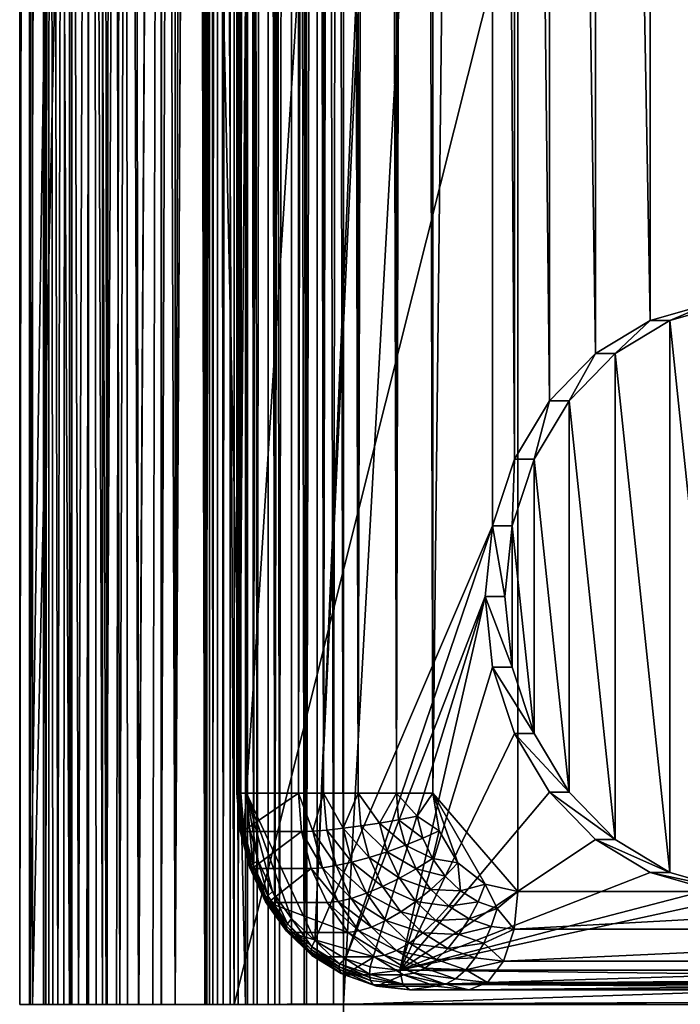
# Model space of a CAD drawing. Header units: metres. Extents: x -901 to 901, y -486 to 401.
# Tile 41 of 256: x -901 to -867, y -201 to -151. Entities that reach past the tile are written whole.
import ezdxf

# ---------------------------------------------------------------- set-up
doc = ezdxf.new("R2010")
doc.units = ezdxf.units.M

msp = doc.modelspace()

# ---------------------------------------------------------------- linework, layer by layer
at = {"layer": 'top'}
for points in [[(-899.858093, 200.736313, -107.314049), (-899.858093, -200.736313, -107.314049), (-899.977173, 200.736313, -98)], [(-899.858093, -200.736313, -107.314049), (-899.977173, -200.736313, -98), (-899.977173, 200.736313, -98)], [(-897.977112, -200.736313, -98), (-897.977112, 200.736313, -98), (-899.977173, 200.736313, -98)], [(-899.977173, 200.736313, -98), (-899.977173, -200.736313, -98), (-897.977112, -200.736313, -98)], [(-899.858093, 200.736313, -107.314049), (-891.028748, 200.736313, -613.146606), (-899.858093, -200.736313, -107.314049)], [(-891.028748, 200.736313, -613.146606), (-891.028748, -200.736313, -613.146606), (-899.858093, -200.736313, -107.314049)], [(-897.977112, 200.736313, -98), (-897.977112, -200.736313, -98), (-897.858398, 200.736313, -107.279144)], [(-897.977112, -200.736313, -98), (-897.858398, -200.736313, -107.279144), (-897.858398, 200.736313, -107.279144)], [(-897.858398, -200.736313, -107.279144), (-889.029053, -200.736313, -613.111694), (-897.858398, 200.736313, -107.279144)], [(-889.029053, -200.736313, -613.111694), (-889.029053, 200.736313, -613.111694), (-897.858398, 200.736313, -107.279144)], [(-891.028748, -200.736313, -613.146606), (-891.028748, 200.736313, -613.146606), (-891.001404, -200.736313, -613.654114)], [(-891.028748, 200.736313, -613.146606), (-890.874207, 200.736313, -614.48999), (-891.001404, -200.736313, -613.654114)], [(-890.874207, 200.736313, -614.48999), (-890.874756, -200.736313, -614.487427), (-891.001404, -200.736313, -613.654114)], [(-890.7005, -200.736313, -615.142822), (-890.874756, -200.736313, -614.487427), (-890.874207, 200.736313, -614.48999)], [(-890.463379, 200.736313, -615.778259), (-890.7005, -200.736313, -615.142822), (-890.874207, 200.736313, -614.48999)], [(-890.463379, 200.736313, -615.778259), (-890.46344, -200.736313, -615.778137), (-890.7005, -200.736313, -615.142822)], [(-890.166077, -200.736313, -616.386963), (-890.46344, -200.736313, -615.778137), (-890.463379, 200.736313, -615.778259)], [(-889.811707, 200.736313, -616.963074), (-890.166077, -200.736313, -616.386963), (-890.463379, 200.736313, -615.778259)], [(-889.811707, 200.736313, -616.963074), (-889.811279, -200.736313, -616.963623), (-890.166077, -200.736313, -616.386963)], [(-888.943604, 200.736313, -617.999878), (-889.402527, -200.736313, -617.50293), (-889.811707, 200.736313, -616.963074)], [(-889.402527, -200.736313, -617.50293), (-889.811279, -200.736313, -616.963623), (-889.811707, 200.736313, -616.963074)], [(-888.943604, 200.736313, -617.999878), (-888.943604, -200.736313, -617.999878), (-889.402527, -200.736313, -617.50293)], [(-888.625793, -200.736313, -614.98877), (-888.91925, 200.736313, -614.067932), (-889.029053, -200.736313, -613.111694)], [(-888.91925, 200.736313, -614.067932), (-888.997437, 200.736313, -613.591736), (-889.029053, -200.736313, -613.111694)], [(-889.029053, -200.736313, -613.111694), (-888.997437, 200.736313, -613.591736), (-889.029053, 200.736313, -613.111694)], [(-887.891846, 200.736313, -618.849731), (-888.438721, -200.736313, -618.450073), (-888.943604, 200.736313, -617.999878)], [(-888.438721, -200.736313, -618.450073), (-888.943604, -200.736313, -617.999878), (-888.943604, 200.736313, -617.999878)], [(-888.794922, 200.736313, -614.535522), (-888.91925, 200.736313, -614.067932), (-888.625793, -200.736313, -614.98877)], [(-888.625854, 200.736313, -614.988647), (-888.794922, 200.736313, -614.535522), (-888.625793, -200.736313, -614.98877)], [(-888.625793, -200.736313, -614.98877), (-888.413696, 200.736313, -615.422974), (-888.625854, 200.736313, -614.988647)], [(-887.541809, -200.736313, -616.573364), (-888.160706, 200.736313, -615.83429), (-888.625793, -200.736313, -614.98877)], [(-888.160706, 200.736313, -615.83429), (-888.413696, 200.736313, -615.422974), (-888.625793, -200.736313, -614.98877)], [(-887.891846, 200.736313, -618.849731), (-887.892395, -200.736313, -618.849365), (-888.438721, -200.736313, -618.450073)], [(-887.869141, 200.736313, -616.218933), (-888.160706, 200.736313, -615.83429), (-887.541809, -200.736313, -616.573364)], [(-887.309631, -200.736313, -619.19397), (-887.892395, -200.736313, -618.849365), (-887.891846, 200.736313, -618.849731)], [(-886.695801, 200.736313, -619.480652), (-887.309631, -200.736313, -619.19397), (-887.891846, 200.736313, -618.849731)], [(-887.541809, 200.736313, -616.573364), (-887.869141, 200.736313, -616.218933), (-887.541809, -200.736313, -616.573364)], [(-885.938538, -200.736313, -617.629578), (-886.791992, 200.736313, -617.17926), (-887.541809, -200.736313, -616.573364)], [(-886.791992, 200.736313, -617.17926), (-887.181702, 200.736313, -616.89447), (-887.541809, -200.736313, -616.573364)], [(-887.541809, -200.736313, -616.573364), (-887.181702, 200.736313, -616.89447), (-887.541809, 200.736313, -616.573364)], [(-886.695801, 200.736313, -619.480652), (-886.695679, -200.736313, -619.480713), (-887.309631, -200.736313, -619.19397)], [(-885.938538, -200.736313, -617.629578), (-886.376343, 200.736313, -617.42511), (-886.791992, 200.736313, -617.17926)], [(-885.400574, 200.736313, -619.868958), (-886.056335, -200.736313, -619.706604), (-886.695801, 200.736313, -619.480652)], [(-886.056335, -200.736313, -619.706604), (-886.695679, -200.736313, -619.480713), (-886.695801, 200.736313, -619.480652)], [(-885.938416, 200.736313, -617.629578), (-886.376343, 200.736313, -617.42511), (-885.938538, -200.736313, -617.629578)], [(-885.39801, -200.736313, -619.869446), (-886.056335, -200.736313, -619.706604), (-885.400574, 200.736313, -619.868958)], [(-885.012695, 200.736313, -617.90686), (-885.938538, -200.736313, -617.629578), (-884.054688, -200.736313, -618)], [(-885.012695, 200.736313, -617.90686), (-885.938416, 200.736313, -617.629578), (-885.938538, -200.736313, -617.629578)], [(-884.562622, -200.736313, -619.981506), (-885.400574, 200.736313, -619.868958), (-884.054688, 200.736313, -620)], [(-884.562622, -200.736313, -619.981506), (-885.39801, -200.736313, -619.869446), (-885.400574, 200.736313, -619.868958)], [(-884.054688, 200.736313, -618), (-885.012695, 200.736313, -617.90686), (-884.054688, -200.736313, -618)], [(-884.054688, -200.736313, -620), (-884.562622, -200.736313, -619.981506), (-884.054688, 200.736313, -620)], [(-861.763306, -200, -620), (-884.054688, -200.736313, -620), (-884.054688, 200.736313, -620)], [(-861.763306, -200, -620), (-884.054688, 200.736313, -620), (-861.763306, 200, -620)], [(-861.763306, 200, -618), (-884.054688, 200.736313, -618), (-884.054688, -200.736313, -618)], [(-861.763306, 200, -618), (-884.054688, -200.736313, -618), (-861.763306, -200, -618)], [(-883.921265, -207.72934, -620), (-884.054688, -200.736313, -620), (-861.763306, -200, -620)], [(-884.054688, -200.736313, -618), (-883.932007, -207.441833, -618), (-861.763306, -200, -618)], [(-861.763306, -200, -618), (-883.932007, -207.441833, -618), (-861.56842, -207.937347, -618)], [(-861.56842, -207.937347, -620), (-883.921265, -207.72934, -620), (-861.763306, -200, -620)]]:
    msp.add_3dface(points, dxfattribs=at)
at = {"layer": 'top0'}
for points in [[(-897.014709, -200.734329, -87), (-900.014832, -200.734329, -87), (-897.014709, -0.734328, -87)], [(-900.014832, -200.734329, -87), (-900.014832, -0.734328, -87), (-897.014709, -0.734328, -87)], [(-899.307495, -200.734329, -5.947641), (-899.307495, -0.734328, -5.947641), (-900.014832, -200.734329, -87)], [(-899.307495, -0.734328, -5.947641), (-900.014832, -0.734328, -87), (-900.014832, -200.734329, -87)], [(-899.000977, -0.734328, -4.106106), (-899.307495, -0.734328, -5.947641), (-899.183777, -200.734329, -4.78678)], [(-899.183777, -200.734329, -4.78678), (-899.307495, -0.734328, -5.947641), (-899.286926, -200.734329, -5.501097)], [(-899.307495, -0.734328, -5.947641), (-899.307495, -200.734329, -5.947641), (-899.286926, -200.734329, -5.501097)], [(-899.03717, -200.734329, -4.218722), (-899.000977, -0.734328, -4.106106), (-899.183777, -200.734329, -4.78678)], [(-899.000977, -0.734328, -4.106106), (-899.03717, -200.734329, -4.218722), (-898.835876, -200.734329, -3.667798)], [(-898.14325, -0.734328, -2.447921), (-899.000977, -0.734328, -4.106106), (-898.58197, -200.734329, -3.139509)], [(-898.58197, -200.734329, -3.139509), (-899.000977, -0.734328, -4.106106), (-898.835876, -200.734329, -3.667798)], [(-898.277954, -200.734329, -2.638935), (-898.14325, -0.734328, -2.447921), (-898.58197, -200.734329, -3.139509)], [(-898.14325, -0.734328, -2.447921), (-898.277954, -200.734329, -2.638935), (-897.926758, -200.734329, -2.170612)], [(-896.817444, -0.734328, -1.133617), (-898.14325, -0.734328, -2.447921), (-897.531799, -200.734329, -1.738888)], [(-897.531799, -200.734329, -1.738888), (-898.14325, -0.734328, -2.447921), (-897.926758, -200.734329, -2.170612)], [(-897.096619, -200.734329, -1.347691), (-896.817444, -0.734328, -1.133617), (-897.531799, -200.734329, -1.738888)], [(-897.096619, -200.734329, -1.347691), (-896.625244, -200.734329, -1.000623), (-896.817444, -0.734328, -1.133617)], [(-896.307434, -0.734328, -5.959025), (-896.307434, -200.734329, -5.959025), (-897.014709, -0.734328, -87)], [(-896.307434, -200.734329, -5.959025), (-897.014709, -200.734329, -87), (-897.014709, -0.734328, -87)], [(-896.625244, -200.734329, -1.000623), (-896.12207, -200.734329, -0.701), (-896.817444, -0.734328, -1.133617)], [(-896.817444, -0.734328, -1.133617), (-896.12207, -200.734329, -0.701), (-895.151855, -0.734328, -0.290434)], [(-896.072815, -200.734329, -4.82471), (-896.307434, -0.734328, -5.959025), (-895.898926, -0.734328, -4.477523)], [(-896.072815, -200.734329, -4.82471), (-896.307434, -200.734329, -5.959025), (-896.307434, -0.734328, -5.959025)], [(-896.12207, -200.734329, -0.701), (-895.591553, -200.734329, -0.451673), (-895.151855, -0.734328, -0.290434)], [(-895.424011, -200.734329, -3.865118), (-896.072815, -200.734329, -4.82471), (-895.898926, -0.734328, -4.477523)], [(-895.424011, -200.734329, -3.865118), (-895.898926, -0.734328, -4.477523), (-894.807495, -0.734328, -3.395593)], [(-895.151855, -0.734328, -0.290434), (-895.591553, -200.734329, -0.451673), (-895.03894, -200.734329, -0.255184)], [(-894.458801, -200.734329, -3.22474), (-895.424011, -200.734329, -3.865118), (-894.807495, -0.734328, -3.395593)], [(-893.307678, -0.734328), (-895.151855, -0.734328, -0.290434), (-894.469604, -200.734329, -0.113575)], [(-895.151855, -0.734328, -0.290434), (-895.03894, -200.734329, -0.255184), (-894.469604, -200.734329, -0.113575)], [(-894.458801, -200.734329, -3.22474), (-894.807495, -0.734328, -3.395593), (-893.32251, -0.734328, -3)], [(-893.307678, -0.734328), (-894.469604, -200.734329, -0.113575), (-893.754395, -200.734329, -0.016652)], [(-893.32251, -200.734329, -3), (-894.458801, -200.734329, -3.22474), (-893.32251, -0.734328, -3)], [(-893.307678, -200.734329), (-893.307678, -0.734328), (-893.754395, -200.734329, -0.016652)], [(-893.32251, -200.734329, -3), (-892.603882, -0.734328, -3), (-892.603882, -200.734329, -3)], [(-893.32251, -200.734329, -3), (-893.32251, -0.734328, -3), (-892.603882, -0.734328, -3)], [(-892.603882, -0.734328), (-893.307678, -0.734328), (-892.603882, -200.734329)], [(-893.307678, -0.734328), (-893.307678, -200.734329), (-892.603882, -200.734329)], [(-891.111328, -200.734329, -3.399924), (-892.603882, -200.734329, -3), (-891.582947, -0.734328, -3.180022)], [(-891.582947, -0.734328, -3.180022), (-892.603882, -200.734329, -3), (-892.08551, -0.734328, -3.04535)], [(-892.603882, -200.734329, -3), (-892.603882, -0.734328, -3), (-892.08551, -0.734328, -3.04535)], [(-892.603882, -0.734328), (-892.603882, -200.734329), (-891.563354, -0.734328, -0.091617)], [(-892.603882, -200.734329), (-891.05304, -200.734329, -0.204963), (-891.563354, -0.734328, -0.091617)], [(-891.111328, -0.734328, -3.399924), (-891.111328, -200.734329, -3.399924), (-891.582947, -0.734328, -3.180022)], [(-891.563354, -0.734328, -0.091617), (-891.05304, -200.734329, -0.204963), (-890.554504, -0.734328, -0.3623)], [(-891.111328, -200.734329, -3.399924), (-891.111328, -0.734328, -3.399924), (-840.806519, -200.543762, -32.443417)], [(-840.806519, -200.543762, -32.443417), (-891.111328, -0.734328, -3.399924), (-840.806519, -0.734328, -32.443417)], [(-891.05304, -200.734329, -0.204963), (-889.607849, -200.734329, -0.803848), (-890.554504, -0.734328, -0.3623)], [(-890.554504, -0.734328, -0.3623), (-889.607849, -200.734329, -0.803848), (-889.607849, -0.734328, -0.803848)], [(-839.306519, -200.543762, -29.845343), (-839.306519, -0.734328, -29.845343), (-889.607849, -200.734329, -0.803848)], [(-889.607849, -200.734329, -0.803848), (-839.306519, -0.734328, -29.845343), (-889.607849, -0.734328, -0.803848)], [(-840.806335, -200.734329, -32.443527), (-891.111328, -200.734329, -3.399924), (-840.806519, -200.543762, -32.443417)], [(-839.306335, -200.734329, -29.845451), (-839.306519, -200.543762, -29.845343), (-889.607849, -200.734329, -0.803848)]]:
    msp.add_3dface(points, dxfattribs=at)
at = {"layer": 'top01'}
for points in [[(-900.014832, -200.734329, -105), (-900.514832, -200.734329, -105), (-900.014832, 200.734329, -105)], [(-900.514832, -200.734329, -105), (-900.514832, 200.734329, -105), (-900.014832, 200.734329, -105)], [(-900.514832, 200.734329, -105), (-900.514832, -200.734329, -105), (-900.514832, 200.734329, -80)], [(-900.514832, -200.734329, -105), (-900.514832, -200.734329, -80), (-900.514832, 200.734329, -80)], [(-900.514832, 200.734329, -80), (-900.514832, -200.734329, -80), (-900.014832, 200.734329, -80)], [(-900.514832, -200.734329, -80), (-900.014832, -200.734329, -80), (-900.014832, 200.734329, -80)], [(-900.014832, -200.734329, -80), (-900.014832, -200.734329, -105), (-900.014832, 200.734329, -80)], [(-900.014832, -200.734329, -105), (-900.014832, 200.734329, -105), (-900.014832, 200.734329, -80)]]:
    msp.add_3dface(points, dxfattribs=at)
at = {"layer": 'top012345'}
for points in [[(-879.520752, 190, 7.501064), (-879.520752, -190, 7.501064), (-875.190613, 195, 5.001064)], [(-875.190613, 195, 5.001064), (-879.520752, -190, 7.501064), (-875.190613, -195, 5.001064)], [(-840.549622, -195, -14.998937), (-840.549622, 195, -14.998937), (-875.190613, 195, 5.001064)], [(-875.190613, -195, 5.001064), (-840.549622, -195, -14.998937), (-875.190613, 195, 5.001064)], [(-889.350891, -190, 0.474784), (-889.350891, 190, 0.474784), (-889.476257, -190, 0.105311)], [(-889.350891, 190, 0.474784), (-889.450745, 190, -0.284035), (-889.476257, -190, 0.105311)], [(-889.476257, -190, 0.105311), (-889.450745, 190, -0.284035), (-889.450745, -190, -0.284035)], [(-889.450745, 190, -0.284035), (-889.381714, -190, -0.467504), (-889.450745, -190, -0.284035)], [(-889.381714, -190, -0.467504), (-889.450745, 190, -0.284035), (-889.278198, -190, -0.633977)], [(-889.450745, 190, -0.284035), (-888.984863, 190, -0.891241), (-889.278198, -190, -0.633977)], [(-889.350891, 190, 0.474784), (-889.350891, -190, 0.474784), (-886.350891, 190, 5.670937)], [(-889.350891, -190, 0.474784), (-886.350891, -190, 5.670937), (-886.350891, 190, 5.670937)], [(-889.278198, -190, -0.633977), (-888.984863, 190, -0.891241), (-888.984863, -190, -0.891241)], [(-888.984863, -190, -0.891241), (-888.984863, 190, -0.891241), (-876.860474, 0.000004, -7.891241)], [(-886.350891, 190, 5.670937), (-886.350891, -190, 5.670937), (-885.714905, 190, 6.54039)], [(-886.350891, -190, 5.670937), (-885.064575, -190, 7.137703), (-885.714905, 190, 6.54039)], [(-885.714905, 190, 6.54039), (-885.064575, -190, 7.137703), (-885.064636, 190, 7.137631)], [(-885.064575, -190, 7.137703), (-884.23175, 190, 7.655519), (-885.064636, 190, 7.137631)], [(-885.064575, -190, 7.137703), (-883.314819, -190, 8.000566), (-884.23175, 190, 7.655519)], [(-883.314819, -190, 8.000566), (-883.314819, 190, 8.000566), (-884.23175, 190, 7.655519)], [(-883.314819, 190, 8.000566), (-883.314819, -190, 8.000566), (-882.348267, 190, 8.160199)], [(-883.314819, -190, 8.000566), (-881.368103, -190, 8.128161), (-882.348267, 190, 8.160199)], [(-882.348267, 190, 8.160199), (-881.368103, -190, 8.128161), (-881.367981, 190, 8.128145)], [(-881.368103, -190, 8.128161), (-880.506226, 190, 7.936047), (-881.367981, 190, 8.128145)], [(-881.368103, -190, 8.128161), (-879.520752, -190, 7.501064), (-880.506226, 190, 7.936047)], [(-879.520752, -190, 7.501064), (-879.520752, 190, 7.501064), (-880.506226, 190, 7.936047)], [(-888.984863, -190, -0.891241), (-876.860474, 0.000004, -7.891241), (-885.521484, -197.482727, -2.890805)], [(-885.521484, -197.482727, -2.890805), (-876.860474, 0.000004, -7.891241), (-876.483032, -3.589731, -8.109178)], [(-885.521484, -197.482727, -2.890805), (-876.483032, -3.589731, -8.109178), (-876.483032, -176.410263, -8.109178)], [(-876.483032, -176.410263, -8.109178), (-876.483032, -3.589731, -8.109178), (-875.372498, -173.029144, -8.75032)], [(-876.483032, -3.589731, -8.109178), (-875.372498, -6.970843, -8.75032), (-875.372498, -173.029144, -8.75032)], [(-875.372498, -173.029144, -8.75032), (-875.372498, -6.970843, -8.75032), (-873.593567, -170.053162, -9.777411)], [(-875.372498, -6.970843, -8.75032), (-873.593567, -9.946836, -9.777411), (-873.593567, -170.053162, -9.777411)], [(-873.593567, -170.053162, -9.777411), (-873.593567, -9.946836, -9.777411), (-871.249451, -167.655243, -11.130755)], [(-873.593567, -9.946836, -9.777411), (-871.249451, -12.344753, -11.130755), (-871.249451, -167.655243, -11.130755)], [(-871.249451, -167.655243, -11.130755), (-871.249451, -12.344753, -11.130755), (-868.476563, -165.974747, -12.731705)], [(-871.249451, -12.344753, -11.130755), (-868.476563, -14.025239, -12.731705), (-868.476563, -165.974747, -12.731705)], [(-868.476563, -165.974747, -12.731705), (-868.476563, -14.025239, -12.731705), (-865.435913, -165.10936, -14.487216)], [(-868.476563, -14.025239, -12.731705), (-865.435913, -14.890629, -14.487216), (-865.435913, -165.10936, -14.487216)], [(-865.435913, -165.10936, -14.487216), (-867.476563, -165.974747, -10.999654), (-868.476563, -165.974747, -12.731705)], [(-865.435913, -165.10936, -14.487216), (-864.435913, -165.10936, -12.755165), (-867.476563, -165.974747, -10.999654)], [(-864.435913, -194.890625, -12.755165), (-867.476563, -165.974747, -10.999654), (-864.435913, -165.10936, -12.755165)], [(-868.476563, -165.974747, -12.731705), (-870.249451, -167.655243, -9.398705), (-871.249451, -167.655243, -11.130755)], [(-867.476563, -165.974747, -10.999654), (-870.249451, -167.655243, -9.398705), (-868.476563, -165.974747, -12.731705)], [(-867.476563, -194.025238, -10.999654), (-870.249451, -167.655243, -9.398705), (-867.476563, -165.974747, -10.999654)], [(-864.435913, -194.890625, -12.755165), (-867.476563, -194.025238, -10.999654), (-867.476563, -165.974747, -10.999654)], [(-871.249451, -167.655243, -11.130755), (-872.593567, -170.053162, -8.04536), (-873.593567, -170.053162, -9.777411)], [(-870.249451, -167.655243, -9.398705), (-872.593567, -170.053162, -8.04536), (-871.249451, -167.655243, -11.130755)], [(-870.249451, -192.344757, -9.398705), (-872.593567, -170.053162, -8.04536), (-870.249451, -167.655243, -9.398705)], [(-867.476563, -194.025238, -10.999654), (-870.249451, -192.344757, -9.398705), (-870.249451, -167.655243, -9.398705)], [(-873.593567, -170.053162, -9.777411), (-874.372498, -173.029144, -7.01827), (-875.372498, -173.029144, -8.75032)], [(-872.593567, -170.053162, -8.04536), (-874.372498, -173.029144, -7.01827), (-873.593567, -170.053162, -9.777411)], [(-872.593567, -189.946838, -8.04536), (-874.372498, -173.029144, -7.01827), (-872.593567, -170.053162, -8.04536)], [(-870.249451, -192.344757, -9.398705), (-872.593567, -189.946838, -8.04536), (-872.593567, -170.053162, -8.04536)], [(-875.372498, -173.029144, -8.75032), (-875.483032, -176.410263, -6.377127), (-876.483032, -176.410263, -8.109178)], [(-874.372498, -173.029144, -7.01827), (-875.483032, -176.410263, -6.377127), (-875.372498, -173.029144, -8.75032)], [(-874.372498, -186.97084, -7.01827), (-875.483032, -176.410263, -6.377127), (-874.372498, -173.029144, -7.01827)], [(-872.593567, -189.946838, -8.04536), (-874.372498, -186.97084, -7.01827), (-874.372498, -173.029144, -7.01827)], [(-883.957825, -198.413666, -3.793576), (-885.521484, -197.482727, -2.890805), (-876.483032, -176.410263, -8.109178)], [(-883.957825, -198.413666, -3.793576), (-876.483032, -176.410263, -8.109178), (-876.860474, -180, -7.891241)], [(-876.483032, -176.410263, -8.109178), (-875.860474, -180, -6.15919), (-876.860474, -180, -7.891241)], [(-875.483032, -176.410263, -6.377127), (-875.860474, -180, -6.15919), (-876.483032, -176.410263, -8.109178)], [(-875.483032, -183.589737, -6.377127), (-875.860474, -180, -6.15919), (-875.483032, -176.410263, -6.377127)], [(-874.372498, -186.97084, -7.01827), (-875.483032, -183.589737, -6.377127), (-875.483032, -176.410263, -6.377127)], [(-882.708069, -198.827789, -4.515147), (-883.957825, -198.413666, -3.793576), (-876.860474, -180, -7.891241)], [(-882.708069, -198.827789, -4.515147), (-876.860474, -180, -7.891241), (-881.190613, -199, -5.391241)], [(-876.860474, -180, -7.891241), (-876.483032, -183.589737, -8.109178), (-881.190613, -199, -5.391241)], [(-876.483032, -183.589737, -8.109178), (-876.860474, -180, -7.891241), (-875.483032, -183.589737, -6.377127)], [(-875.483032, -183.589737, -6.377127), (-876.860474, -180, -7.891241), (-875.860474, -180, -6.15919)], [(-881.190613, -199, -5.391241), (-876.483032, -183.589737, -8.109178), (-875.372498, -186.97084, -8.75032)], [(-875.372498, -186.97084, -8.75032), (-876.483032, -183.589737, -8.109178), (-874.372498, -186.97084, -7.01827)], [(-874.372498, -186.97084, -7.01827), (-876.483032, -183.589737, -8.109178), (-875.483032, -183.589737, -6.377127)], [(-875.372498, -186.97084, -8.75032), (-873.593567, -189.946838, -9.777411), (-881.190613, -199, -5.391241)], [(-873.593567, -189.946838, -9.777411), (-875.372498, -186.97084, -8.75032), (-872.593567, -189.946838, -8.04536)], [(-872.593567, -189.946838, -8.04536), (-875.372498, -186.97084, -8.75032), (-874.372498, -186.97084, -7.01827)], [(-889.350891, -190, 0.474784), (-889.476257, -190, 0.105311), (-889.184448, -191.950897, 0.378711)], [(-889.476257, -190, 0.105311), (-889.310669, -191.932053, 0.009682), (-889.184448, -191.950897, 0.378711)], [(-889.476257, -190, 0.105311), (-889.450745, -190, -0.284035), (-889.310669, -191.932053, 0.009682)], [(-889.310669, -191.932053, 0.009682), (-889.450745, -190, -0.284035), (-889.288757, -191.889847, -0.377574)], [(-889.288757, -191.889847, -0.377574), (-889.450745, -190, -0.284035), (-889.381714, -190, -0.467504)], [(-889.288757, -191.889847, -0.377574), (-889.381714, -190, -0.467504), (-889.222229, -191.860352, -0.559479)], [(-889.222229, -191.860352, -0.559479), (-889.381714, -190, -0.467504), (-889.278198, -190, -0.633977)], [(-889.184448, -191.950897, 0.378711), (-886.350891, -190, 5.670937), (-889.350891, -190, 0.474784)], [(-889.222229, -191.860352, -0.559479), (-889.278198, -190, -0.633977), (-889.121582, -191.826675, -0.72439)], [(-889.278198, -190, -0.633977), (-888.984863, -190, -0.891241), (-889.121582, -191.826675, -0.72439)], [(-886.18512, -191.947128, 5.575238), (-886.350891, -190, 5.670937), (-889.184448, -191.950897, 0.378711)], [(-889.121582, -191.826675, -0.72439), (-888.984863, -190, -0.891241), (-888.835693, -191.752182, -0.977347)], [(-886.701965, -196.363953, -2.20926), (-888.984863, -190, -0.891241), (-885.521484, -197.482727, -2.890805)], [(-886.701965, -196.363953, -2.20926), (-887.670837, -195.00087, -1.649875), (-888.984863, -190, -0.891241)], [(-887.670837, -195.00087, -1.649875), (-888.392029, -193.442856, -1.233515), (-888.984863, -190, -0.891241)], [(-888.984863, -190, -0.891241), (-888.392029, -193.442856, -1.233515), (-888.835693, -191.752182, -0.977347)], [(-885.064575, -190, 7.137703), (-886.350891, -190, 5.670937), (-885.615417, -191.928101, 6.370342)], [(-885.615417, -191.928101, 6.370342), (-886.350891, -190, 5.670937), (-886.18512, -191.947128, 5.575238)], [(-884.903992, -191.872772, 7.045009), (-885.064575, -190, 7.137703), (-885.615417, -191.928101, 6.370342)], [(-884.903992, -191.872772, 7.045009), (-884.078796, -191.78273, 7.567158), (-885.064575, -190, 7.137703)], [(-884.078796, -191.78273, 7.567158), (-883.314819, -190, 8.000566), (-885.064575, -190, 7.137703)], [(-884.078796, -191.78273, 7.567158), (-883.172363, -191.661758, 7.918316), (-883.314819, -190, 8.000566)], [(-883.172363, -191.661758, 7.918316), (-882.218445, -191.514313, 8.0851), (-883.314819, -190, 8.000566)], [(-883.314819, -190, 8.000566), (-882.218445, -191.514313, 8.0851), (-881.368103, -190, 8.128161)], [(-882.218445, -191.514313, 8.0851), (-881.252747, -191.345947, 8.061543), (-881.368103, -190, 8.128161)], [(-881.368103, -190, 8.128161), (-881.252747, -191.345947, 8.061543), (-880.312256, -191.162949, 7.846769)], [(-879.520752, -190, 7.501064), (-881.368103, -190, 8.128161), (-880.312256, -191.162949, 7.846769)], [(-873.593567, -189.946838, -9.777411), (-871.249451, -192.344757, -11.130755), (-881.190613, -199, -5.391241)], [(-879.191101, -191.913406, 7.310762), (-879.520752, -190, 7.501064), (-880.312256, -191.162949, 7.846769)], [(-879.520752, -190, 7.501064), (-876.847656, -194.6194, 5.957772), (-875.190613, -195, 5.001064)], [(-879.191101, -191.913406, 7.310762), (-878.252502, -193.535522, 6.768831), (-879.520752, -190, 7.501064)], [(-878.252502, -193.535522, 6.768831), (-876.847656, -194.6194, 5.957772), (-879.520752, -190, 7.501064)], [(-871.249451, -192.344757, -11.130755), (-873.593567, -189.946838, -9.777411), (-870.249451, -192.344757, -9.398705)], [(-870.249451, -192.344757, -9.398705), (-873.593567, -189.946838, -9.777411), (-872.593567, -189.946838, -8.04536)], [(-881.252747, -191.345947, 8.061543), (-880.018127, -192.285934, 7.67698), (-880.312256, -191.162949, 7.846769)], [(-880.312256, -191.162949, 7.846769), (-880.018127, -192.285934, 7.67698), (-879.191101, -191.913406, 7.310762)], [(-882.752136, -193.266403, 7.675702), (-883.172363, -191.661758, 7.918316), (-884.078796, -191.78273, 7.567158)], [(-881.83551, -192.976578, 7.864013), (-882.218445, -191.514313, 8.0851), (-883.172363, -191.661758, 7.918316)], [(-882.752136, -193.266403, 7.675702), (-881.83551, -192.976578, 7.864013), (-883.172363, -191.661758, 7.918316)], [(-881.252747, -191.345947, 8.061543), (-882.218445, -191.514313, 8.0851), (-880.912354, -192.645645, 7.865035)], [(-882.218445, -191.514313, 8.0851), (-881.83551, -192.976578, 7.864013), (-880.912354, -192.645645, 7.865035)], [(-880.912354, -192.645645, 7.865035), (-880.018127, -192.285934, 7.67698), (-881.252747, -191.345947, 8.061543)], [(-888.822083, -193.797699, -0.272395), (-889.310669, -191.932053, 0.009682), (-889.288757, -191.889847, -0.377574)], [(-889.184448, -191.950897, 0.378711), (-889.310669, -191.932053, 0.009682), (-888.822083, -193.797699, -0.272395)], [(-888.810852, -193.714752, -0.653489), (-889.288757, -191.889847, -0.377574), (-889.222229, -191.860352, -0.559479)], [(-888.822083, -193.797699, -0.272395), (-889.288757, -191.889847, -0.377574), (-888.810852, -193.714752, -0.653489)], [(-888.751831, -193.656784, -0.83109), (-889.222229, -191.860352, -0.559479), (-889.121582, -191.826675, -0.72439)], [(-888.810852, -193.714752, -0.653489), (-889.222229, -191.860352, -0.559479), (-888.751831, -193.656784, -0.83109)], [(-888.69165, -193.826828, 0.094182), (-886.18512, -191.947128, 5.575238), (-889.184448, -191.950897, 0.378711)], [(-888.69165, -193.826828, 0.094182), (-889.184448, -191.950897, 0.378711), (-888.822083, -193.797699, -0.272395)], [(-889.121582, -191.826675, -0.72439), (-888.835693, -191.752182, -0.977347), (-888.659668, -193.590591, -0.991084)], [(-888.751831, -193.656784, -0.83109), (-889.121582, -191.826675, -0.72439), (-888.659668, -193.590591, -0.991084)], [(-888.835693, -191.752182, -0.977347), (-888.392029, -193.442856, -1.233515), (-888.659668, -193.590591, -0.991084)], [(-885.691711, -193.826614, 5.29038), (-886.18512, -191.947128, 5.575238), (-888.69165, -193.826828, 0.094182)], [(-885.615417, -191.928101, 6.370342), (-886.18512, -191.947128, 5.575238), (-885.127808, -193.789948, 6.08884)], [(-886.18512, -191.947128, 5.575238), (-885.691711, -193.826614, 5.29038), (-885.127808, -193.789948, 6.08884)], [(-884.903992, -191.872772, 7.045009), (-885.615417, -191.928101, 6.370342), (-884.43042, -193.681183, 6.771587)], [(-885.615417, -191.928101, 6.370342), (-885.127808, -193.789948, 6.08884), (-884.43042, -193.681183, 6.771587)], [(-883.627991, -193.504211, 7.30688), (-884.078796, -191.78273, 7.567158), (-884.903992, -191.872772, 7.045009)], [(-884.43042, -193.681183, 6.771587), (-883.627991, -193.504211, 7.30688), (-884.903992, -191.872772, 7.045009)], [(-883.627991, -193.504211, 7.30688), (-882.752136, -193.266403, 7.675702), (-884.078796, -191.78273, 7.567158)], [(-880.018127, -192.285934, 7.67698), (-879.539673, -193.319077, 7.400735), (-879.191101, -191.913406, 7.310762)], [(-879.191101, -191.913406, 7.310762), (-879.539673, -193.319077, 7.400735), (-878.252502, -193.535522, 6.768831)], [(-880.912354, -192.645645, 7.865035), (-881.83551, -192.976578, 7.864013), (-880.358582, -193.841354, 7.545321)], [(-881.190613, -199, -5.391241), (-871.249451, -192.344757, -11.130755), (-868.476563, -194.025238, -12.731705)], [(-879.539673, -193.319077, 7.400735), (-880.018127, -192.285934, 7.67698), (-880.912354, -192.645645, 7.865035)], [(-880.358582, -193.841354, 7.545321), (-879.539673, -193.319077, 7.400735), (-880.912354, -192.645645, 7.865035)], [(-868.476563, -194.025238, -12.731705), (-871.249451, -192.344757, -11.130755), (-867.476563, -194.025238, -10.999654)], [(-867.476563, -194.025238, -10.999654), (-871.249451, -192.344757, -11.130755), (-870.249451, -192.344757, -9.398705)], [(-881.212463, -194.321869, 7.504306), (-881.83551, -192.976578, 7.864013), (-882.752136, -193.266403, 7.675702)], [(-881.83551, -192.976578, 7.864013), (-881.212463, -194.321869, 7.504306), (-880.358582, -193.841354, 7.545321)], [(-888.033325, -195.393646, -1.102399), (-888.810852, -193.714752, -0.653489), (-888.751831, -193.656784, -0.83109)], [(-887.986389, -195.309479, -1.272995), (-888.751831, -193.656784, -0.83109), (-888.659668, -193.590591, -0.991084)], [(-888.033325, -195.393646, -1.102399), (-888.751831, -193.656784, -0.83109), (-887.986389, -195.309479, -1.272995)], [(-888.659668, -193.590591, -0.991084), (-888.392029, -193.442856, -1.233515), (-887.908142, -195.213379, -1.424991)], [(-887.908142, -195.213379, -1.424991), (-887.986389, -195.309479, -1.272995), (-888.659668, -193.590591, -0.991084)], [(-888.392029, -193.442856, -1.233515), (-887.670837, -195.00087, -1.649875), (-887.908142, -195.213379, -1.424991)], [(-882.894531, -195.087952, 6.883413), (-883.627991, -193.504211, 7.30688), (-884.43042, -193.681183, 6.771587)], [(-882.068481, -194.742676, 7.280972), (-882.752136, -193.266403, 7.675702), (-883.627991, -193.504211, 7.30688)], [(-882.894531, -195.087952, 6.883413), (-882.068481, -194.742676, 7.280972), (-883.627991, -193.504211, 7.30688)], [(-882.068481, -194.742676, 7.280972), (-881.212463, -194.321869, 7.504306), (-882.752136, -193.266403, 7.675702)], [(-878.896729, -194.223846, 7.029541), (-879.539673, -193.319077, 7.400735), (-880.358582, -193.841354, 7.545321)], [(-879.539673, -193.319077, 7.400735), (-878.896729, -194.223846, 7.029541), (-878.252502, -193.535522, 6.768831)], [(-878.252502, -193.535522, 6.768831), (-878.896729, -194.223846, 7.029541), (-878.11322, -194.966248, 6.577149)], [(-876.847656, -194.6194, 5.957772), (-878.252502, -193.535522, 6.768831), (-878.11322, -194.966248, 6.577149)], [(-888.027161, -195.514084, -0.731329), (-888.822083, -193.797699, -0.272395), (-888.810852, -193.714752, -0.653489)], [(-888.69165, -193.826828, 0.094182), (-888.822083, -193.797699, -0.272395), (-888.027161, -195.514084, -0.731329)], [(-888.033325, -195.393646, -1.102399), (-888.027161, -195.514084, -0.731329), (-888.810852, -193.714752, -0.653489)], [(-887.891357, -195.555695, -0.367868), (-885.691711, -193.826614, 5.29038), (-888.69165, -193.826828, 0.094182)], [(-887.891357, -195.555695, -0.367868), (-888.69165, -193.826828, 0.094182), (-888.027161, -195.514084, -0.731329)], [(-887.891357, -195.555695, -0.367868), (-884.890869, -195.556519, 4.828011), (-885.691711, -193.826614, 5.29038)], [(-885.127808, -193.789948, 6.08884), (-885.691711, -193.826614, 5.29038), (-884.334534, -195.502838, 5.630842)], [(-885.691711, -193.826614, 5.29038), (-884.890869, -195.556519, 4.828011), (-884.334534, -195.502838, 5.630842)], [(-884.43042, -193.681183, 6.771587), (-885.127808, -193.789948, 6.08884), (-883.659912, -195.34491, 6.326733)], [(-885.127808, -193.789948, 6.08884), (-884.334534, -195.502838, 5.630842), (-883.659912, -195.34491, 6.326733)], [(-883.659912, -195.34491, 6.326733), (-882.894531, -195.087952, 6.883413), (-884.43042, -193.681183, 6.771587)], [(-881.212463, -194.321869, 7.504306), (-879.614502, -194.888519, 7.115715), (-880.358582, -193.841354, 7.545321)], [(-868.476563, -194.025238, -12.731705), (-865.435913, -194.890625, -14.487216), (-881.190613, -199, -5.391241)], [(-879.614502, -194.888519, 7.115715), (-878.896729, -194.223846, 7.029541), (-880.358582, -193.841354, 7.545321)], [(-864.435913, -194.890625, -12.755165), (-865.435913, -194.890625, -14.487216), (-868.476563, -194.025238, -12.731705)], [(-864.435913, -194.890625, -12.755165), (-868.476563, -194.025238, -12.731705), (-867.476563, -194.025238, -10.999654)], [(-880.375305, -195.500015, 7.020962), (-881.212463, -194.321869, 7.504306), (-882.068481, -194.742676, 7.280972)], [(-880.375305, -195.500015, 7.020962), (-879.614502, -194.888519, 7.115715), (-881.212463, -194.321869, 7.504306)], [(-878.896729, -194.223846, 7.029541), (-879.614502, -194.888519, 7.115715), (-878.11322, -194.966248, 6.577149)], [(-876.847656, -194.6194, 5.957772), (-878.11322, -194.966248, 6.577149), (-877.218445, -195.518723, 6.060579)], [(-876.245911, -195.858307, 5.499087), (-876.847656, -194.6194, 5.957772), (-877.218445, -195.518723, 6.060579)], [(-875.190613, -195, 5.001064), (-876.847656, -194.6194, 5.957772), (-876.245911, -195.858307, 5.499087)], [(-887.908142, -195.213379, -1.424991), (-887.670837, -195.00087, -1.649875), (-886.898254, -196.634552, -2.008039)], [(-887.670837, -195.00087, -1.649875), (-886.701965, -196.363953, -2.20926), (-886.898254, -196.634552, -2.008039)], [(-881.908997, -196.47493, 6.314393), (-882.894531, -195.087952, 6.883413), (-883.659912, -195.34491, 6.326733)], [(-881.14978, -196.035522, 6.750566), (-882.068481, -194.742676, 7.280972), (-882.894531, -195.087952, 6.883413)], [(-881.908997, -196.47493, 6.314393), (-881.14978, -196.035522, 6.750566), (-882.894531, -195.087952, 6.883413)], [(-881.14978, -196.035522, 6.750566), (-880.375305, -195.500015, 7.020962), (-882.068481, -194.742676, 7.280972)], [(-865.435913, -194.890625, -14.487216), (-862.30426, -194.890625, -16.295267), (-881.190613, -199, -5.391241)], [(-881.190613, -199, -5.391241), (-862.30426, -194.890625, -16.295267), (-846.549622, -199, -25.391241)], [(-879.614502, -194.888519, 7.115715), (-880.375305, -195.500015, 7.020962), (-878.707642, -195.747726, 6.592135)], [(-878.11322, -194.966248, 6.577149), (-879.614502, -194.888519, 7.115715), (-878.707642, -195.747726, 6.592135)], [(-877.218445, -195.518723, 6.060579), (-878.11322, -194.966248, 6.577149), (-878.707642, -195.747726, 6.592135)], [(-875.38092, -196.913406, 4.671453), (-875.190613, -195, 5.001064), (-876.245911, -195.858307, 5.499087)], [(-875.190613, -195, 5.001064), (-875.38092, -196.913406, 4.671453), (-840.549622, -195, -14.998937)], [(-875.38092, -196.913406, 4.671453), (-840.739868, -196.913406, -15.328547), (-840.549622, -195, -14.998937)], [(-886.988525, -196.863953, -1.705608), (-888.033325, -195.393646, -1.102399), (-887.986389, -195.309479, -1.272995)], [(-886.988525, -196.863953, -1.705608), (-886.959045, -197.017242, -1.348008), (-888.033325, -195.393646, -1.102399)], [(-886.959045, -197.017242, -1.348008), (-888.027161, -195.514084, -0.731329), (-888.033325, -195.393646, -1.102399)], [(-887.891357, -195.555695, -0.367868), (-888.027161, -195.514084, -0.731329), (-886.814331, -197.07106, -0.989682)], [(-888.027161, -195.514084, -0.731329), (-886.959045, -197.017242, -1.348008), (-886.814331, -197.07106, -0.989682)], [(-886.957886, -196.756851, -1.866791), (-887.986389, -195.309479, -1.272995), (-887.908142, -195.213379, -1.424991)], [(-886.957886, -196.756851, -1.866791), (-886.988525, -196.863953, -1.705608), (-887.986389, -195.309479, -1.272995)], [(-886.898254, -196.634552, -2.008039), (-886.957886, -196.756851, -1.866791), (-887.908142, -195.213379, -1.424991)], [(-886.814331, -197.07106, -0.989682), (-883.814331, -197.07106, 4.20647), (-887.891357, -195.555695, -0.367868)], [(-883.814331, -197.07106, 4.20647), (-884.890869, -195.556519, 4.828011), (-887.891357, -195.555695, -0.367868)], [(-884.334534, -195.502838, 5.630842), (-884.890869, -195.556519, 4.828011), (-883.268616, -197.00293, 5.015421)], [(-884.890869, -195.556519, 4.828011), (-883.814331, -197.07106, 4.20647), (-883.268616, -197.00293, 5.015421)], [(-883.659912, -195.34491, 6.326733), (-884.334534, -195.502838, 5.630842), (-882.624573, -196.801941, 5.728975)], [(-884.334534, -195.502838, 5.630842), (-883.268616, -197.00293, 5.015421), (-882.624573, -196.801941, 5.728975)], [(-882.624573, -196.801941, 5.728975), (-881.908997, -196.47493, 6.314393), (-883.659912, -195.34491, 6.326733)], [(-880.375305, -195.500015, 7.020962), (-881.14978, -196.035522, 6.750566), (-879.35498, -196.466705, 6.43189)], [(-878.707642, -195.747726, 6.592135), (-880.375305, -195.500015, 7.020962), (-879.35498, -196.466705, 6.43189)], [(-877.672119, -196.387161, 5.994277), (-877.218445, -195.518723, 6.060579), (-878.707642, -195.747726, 6.592135)], [(-876.245911, -195.858307, 5.499087), (-877.218445, -195.518723, 6.060579), (-877.672119, -196.387161, 5.994277)], [(-880.030151, -197.096344, 6.104137), (-881.14978, -196.035522, 6.750566), (-881.908997, -196.47493, 6.314393)], [(-879.35498, -196.466705, 6.43189), (-881.14978, -196.035522, 6.750566), (-880.030151, -197.096344, 6.104137)], [(-878.707642, -195.747726, 6.592135), (-879.35498, -196.466705, 6.43189), (-877.672119, -196.387161, 5.994277)], [(-876.54657, -196.780182, 5.344429), (-876.245911, -195.858307, 5.499087), (-877.672119, -196.387161, 5.994277)], [(-875.38092, -196.913406, 4.671453), (-876.245911, -195.858307, 5.499087), (-876.54657, -196.780182, 5.344429)], [(-885.704468, -197.944443, -2.590476), (-886.957886, -196.756851, -1.866791), (-886.898254, -196.634552, -2.008039)], [(-886.898254, -196.634552, -2.008039), (-886.701965, -196.363953, -2.20926), (-885.66748, -197.800659, -2.718626)], [(-885.66748, -197.800659, -2.718626), (-885.704468, -197.944443, -2.590476), (-886.898254, -196.634552, -2.008039)], [(-886.701965, -196.363953, -2.20926), (-885.521484, -197.482727, -2.890805), (-885.66748, -197.800659, -2.718626)], [(-880.707825, -197.612976, 5.620902), (-881.908997, -196.47493, 6.314393), (-882.624573, -196.801941, 5.728975)], [(-880.707825, -197.612976, 5.620902), (-880.030151, -197.096344, 6.104137), (-881.908997, -196.47493, 6.314393)], [(-878.189941, -197.186111, 5.759248), (-879.35498, -196.466705, 6.43189), (-880.030151, -197.096344, 6.104137)], [(-879.35498, -196.466705, 6.43189), (-878.189941, -197.186111, 5.759248), (-877.672119, -196.387161, 5.994277)], [(-877.672119, -196.387161, 5.994277), (-878.189941, -197.186111, 5.759248), (-876.54657, -196.780182, 5.344429)], [(-885.71521, -198.070374, -2.440764), (-886.988525, -196.863953, -1.705608), (-886.957886, -196.756851, -1.866791)], [(-885.71521, -198.070374, -2.440764), (-885.657288, -198.250595, -2.099582), (-886.988525, -196.863953, -1.705608)], [(-885.657288, -198.250595, -2.099582), (-886.959045, -197.017242, -1.348008), (-886.988525, -196.863953, -1.705608)], [(-886.814331, -197.07106, -0.989682), (-886.959045, -197.017242, -1.348008), (-885.502014, -198.314697, -1.747365)], [(-886.959045, -197.017242, -1.348008), (-885.657288, -198.250595, -2.099582), (-885.502014, -198.314697, -1.747365)], [(-885.704468, -197.944443, -2.590476), (-885.71521, -198.070374, -2.440764), (-886.957886, -196.756851, -1.866791)], [(-885.502014, -198.314697, -1.747365), (-882.502686, -198.314148, 3.449198), (-886.814331, -197.07106, -0.989682)], [(-882.502686, -198.314148, 3.449198), (-883.814331, -197.07106, 4.20647), (-886.814331, -197.07106, -0.989682)], [(-883.268616, -197.00293, 5.015421), (-883.814331, -197.07106, 4.20647), (-881.969482, -198.233765, 4.26538)], [(-883.814331, -197.07106, 4.20647), (-882.502686, -198.314148, 3.449198), (-881.969482, -198.233765, 4.26538)], [(-882.624573, -196.801941, 5.728975), (-883.268616, -197.00293, 5.015421), (-881.362732, -197.997452, 5.000461)], [(-883.268616, -197.00293, 5.015421), (-881.969482, -198.233765, 4.26538), (-881.362732, -197.997452, 5.000461)], [(-881.362732, -197.997452, 5.000461), (-880.707825, -197.612976, 5.620902), (-882.624573, -196.801941, 5.728975)], [(-878.751648, -197.885803, 5.366003), (-880.030151, -197.096344, 6.104137), (-880.707825, -197.612976, 5.620902)], [(-878.751648, -197.885803, 5.366003), (-878.189941, -197.186111, 5.759248), (-880.030151, -197.096344, 6.104137)], [(-878.189941, -197.186111, 5.759248), (-876.923584, -197.628281, 5.028112), (-876.54657, -196.780182, 5.344429)], [(-876.923584, -197.628281, 5.028112), (-875.38092, -196.913406, 4.671453), (-876.54657, -196.780182, 5.344429)], [(-875.922852, -198.535522, 3.732799), (-875.38092, -196.913406, 4.671453), (-876.923584, -197.628281, 5.028112)], [(-875.38092, -196.913406, 4.671453), (-875.922852, -198.535522, 3.732799), (-840.739868, -196.913406, -15.328547)], [(-875.922852, -198.535522, 3.732799), (-841.281799, -198.535522, -16.2672), (-840.739868, -196.913406, -15.328547)], [(-885.66748, -197.800659, -2.718626), (-885.521484, -197.482727, -2.890805), (-884.262085, -198.668472, -3.53002)], [(-884.262085, -198.668472, -3.53002), (-885.521484, -197.482727, -2.890805), (-883.957825, -198.413666, -3.793576)], [(-879.336243, -198.459915, 4.82903), (-880.707825, -197.612976, 5.620902), (-881.362732, -197.997452, 5.000461)], [(-879.336243, -198.459915, 4.82903), (-878.751648, -197.885803, 5.366003), (-880.707825, -197.612976, 5.620902)], [(-876.923584, -197.628281, 5.028112), (-878.189941, -197.186111, 5.759248), (-878.751648, -197.885803, 5.366003)], [(-877.361938, -198.371033, 4.563678), (-876.923584, -197.628281, 5.028112), (-878.751648, -197.885803, 5.366003)], [(-877.361938, -198.371033, 4.563678), (-875.922852, -198.535522, 3.732799), (-876.923584, -197.628281, 5.028112)], [(-885.71521, -198.070374, -2.440764), (-885.704468, -197.944443, -2.590476), (-884.26123, -198.968185, -3.280214)], [(-885.657288, -198.250595, -2.099582), (-885.71521, -198.070374, -2.440764), (-884.170837, -199.168472, -2.957777)], [(-884.170837, -199.168472, -2.957777), (-885.71521, -198.070374, -2.440764), (-884.26123, -198.968185, -3.280214)], [(-885.704468, -197.944443, -2.590476), (-885.66748, -197.800659, -2.718626), (-884.273193, -198.828262, -3.416827)], [(-884.26123, -198.968185, -3.280214), (-885.704468, -197.944443, -2.590476), (-884.273193, -198.828262, -3.416827)], [(-884.273193, -198.828262, -3.416827), (-885.66748, -197.800659, -2.718626), (-884.262085, -198.668472, -3.53002)], [(-881.362732, -197.997452, 5.000461), (-881.969482, -198.233765, 4.26538), (-879.921875, -198.887161, 4.168597)], [(-879.921875, -198.887161, 4.168597), (-879.336243, -198.459915, 4.82903), (-881.362732, -197.997452, 5.000461)], [(-877.361938, -198.371033, 4.563678), (-878.751648, -197.885803, 5.366003), (-879.336243, -198.459915, 4.82903)], [(-885.502014, -198.314697, -1.747365), (-885.657288, -198.250595, -2.099582), (-884.170837, -199.168472, -2.957777)], [(-882.502686, -198.314148, 3.449198), (-885.502014, -198.314697, -1.747365), (-884.004761, -199.238785, -2.611799)], [(-884.170837, -199.168472, -2.957777), (-884.004761, -199.238785, -2.611799), (-885.502014, -198.314697, -1.747365)], [(-882.717407, -199.371475, -4.31504), (-884.273193, -198.828262, -3.416827), (-884.262085, -198.668472, -3.53002)], [(-884.262085, -198.668472, -3.53002), (-883.957825, -198.413666, -3.793576), (-882.734497, -199.201859, -4.411975)], [(-882.734497, -199.201859, -4.411975), (-882.717407, -199.371475, -4.31504), (-884.262085, -198.668472, -3.53002)], [(-881.004578, -199.238876, 2.584244), (-882.502686, -198.314148, 3.449198), (-884.004761, -199.238785, -2.611799)], [(-883.957825, -198.413666, -3.793576), (-882.708069, -198.827789, -4.515147), (-882.734497, -199.201859, -4.411975)], [(-881.969482, -198.233765, 4.26538), (-882.502686, -198.314148, 3.449198), (-880.486084, -199.149765, 3.408935)], [(-882.502686, -198.314148, 3.449198), (-881.004578, -199.238876, 2.584244), (-880.486084, -199.149765, 3.408935)], [(-881.969482, -198.233765, 4.26538), (-880.486084, -199.149765, 3.408935), (-879.921875, -198.887161, 4.168597)], [(-877.845398, -198.980469, 3.968293), (-879.336243, -198.459915, 4.82903), (-879.921875, -198.887161, 4.168597)], [(-877.845398, -198.980469, 3.968293), (-877.361938, -198.371033, 4.563678), (-879.336243, -198.459915, 4.82903)], [(-875.922852, -198.535522, 3.732799), (-877.361938, -198.371033, 4.563678), (-877.845398, -198.980469, 3.968293)], [(-876.733887, -199.6194, 2.328005), (-875.922852, -198.535522, 3.732799), (-877.845398, -198.980469, 3.968293)], [(-875.922852, -198.535522, 3.732799), (-876.733887, -199.6194, 2.328005), (-841.281799, -198.535522, -16.2672)], [(-876.733887, -199.6194, 2.328005), (-842.092896, -199.6194, -17.671995), (-841.281799, -198.535522, -16.2672)], [(-884.273193, -198.828262, -3.416827), (-882.717407, -199.371475, -4.31504), (-882.680847, -199.52002, -4.192664)], [(-884.26123, -198.968185, -3.280214), (-884.273193, -198.828262, -3.416827), (-882.680847, -199.52002, -4.192664)], [(-884.170837, -199.168472, -2.957777), (-884.26123, -198.968185, -3.280214), (-882.555176, -199.73262, -3.890604)], [(-884.26123, -198.968185, -3.280214), (-882.680847, -199.52002, -4.192664), (-882.555176, -199.73262, -3.890604)], [(-882.555176, -199.73262, -3.890604), (-882.380127, -199.807846, -3.549764), (-884.170837, -199.168472, -2.957777)], [(-882.380127, -199.807846, -3.549764), (-884.004761, -199.238785, -2.611799), (-884.170837, -199.168472, -2.957777)], [(-882.734497, -199.201859, -4.411975), (-882.708069, -198.827789, -4.515147), (-881.190613, -199, -5.391241)], [(-881.190613, -199, -5.391241), (-881.044189, -199.707108, -5.137588), (-882.734497, -199.201859, -4.411975)], [(-881.044189, -199.707108, -5.137588), (-881.190613, -199, -5.391241), (-846.511536, -199.382675, -25.325319)], [(-846.511536, -199.382675, -25.325319), (-881.190613, -199, -5.391241), (-846.549622, -199, -25.391241)], [(-880.486084, -199.149765, 3.408935), (-881.004578, -199.238876, 2.584244), (-878.873657, -199.712769, 2.478011)], [(-879.921875, -198.887161, 4.168597), (-880.486084, -199.149765, 3.408935), (-878.355774, -199.434006, 3.26439)], [(-880.486084, -199.149765, 3.408935), (-878.873657, -199.712769, 2.478011), (-878.355774, -199.434006, 3.26439)], [(-878.355774, -199.434006, 3.26439), (-877.845398, -198.980469, 3.968293), (-879.921875, -198.887161, 4.168597)], [(-876.733887, -199.6194, 2.328005), (-877.845398, -198.980469, 3.968293), (-878.355774, -199.434006, 3.26439)], [(-881.004578, -199.238876, 2.584244), (-884.004761, -199.238785, -2.611799), (-882.380127, -199.807846, -3.549764)], [(-881.044189, -199.707108, -5.137588), (-882.717407, -199.371475, -4.31504), (-882.734497, -199.201859, -4.411975)], [(-882.717407, -199.371475, -4.31504), (-881.044189, -199.707108, -5.137588), (-882.680847, -199.52002, -4.192664)], [(-882.680847, -199.52002, -4.192664), (-881.044189, -199.707108, -5.137588), (-882.555176, -199.73262, -3.890604)], [(-879.376892, -199.808594, 1.644503), (-881.004578, -199.238876, 2.584244), (-882.380127, -199.807846, -3.549764)], [(-846.465332, -199.555573, -25.245289), (-881.044189, -199.707108, -5.137588), (-846.511536, -199.382675, -25.325319)], [(-881.044189, -199.707108, -5.137588), (-846.465332, -199.555573, -25.245289), (-846.403137, -199.707108, -25.137589)], [(-881.004578, -199.238876, 2.584244), (-879.376892, -199.808594, 1.644503), (-878.873657, -199.712769, 2.478011)], [(-878.873657, -199.712769, 2.478011), (-876.733887, -199.6194, 2.328005), (-878.355774, -199.434006, 3.26439)], [(-877.690613, -200, 0.670937), (-876.733887, -199.6194, 2.328005), (-878.873657, -199.712769, 2.478011)], [(-876.733887, -199.6194, 2.328005), (-877.690613, -200, 0.670937), (-842.092896, -199.6194, -17.671995)], [(-877.690613, -200, 0.670937), (-843.049622, -200, -19.329063), (-842.092896, -199.6194, -17.671995)], [(-881.044189, -199.707108, -5.137588), (-880.690613, -200, -4.525216), (-882.555176, -199.73262, -3.890604)], [(-880.690613, -200, -4.525216), (-882.380127, -199.807846, -3.549764), (-882.555176, -199.73262, -3.890604)], [(-879.376892, -199.808594, 1.644503), (-882.380127, -199.807846, -3.549764), (-880.690613, -200, -4.525216)], [(-880.690613, -200, -4.525216), (-881.044189, -199.707108, -5.137588), (-846.240906, -199.923874, -24.856628)], [(-846.240906, -199.923874, -24.856628), (-881.044189, -199.707108, -5.137588), (-846.403137, -199.707108, -25.137589)], [(-877.690613, -200, 0.670937), (-879.376892, -199.808594, 1.644503), (-880.690613, -200, -4.525216)], [(-846.049622, -200, -24.525215), (-880.690613, -200, -4.525216), (-846.240906, -199.923874, -24.856628)], [(-877.690613, -200, 0.670937), (-880.690613, -200, -4.525216), (-843.049622, -200, -19.329063)], [(-880.690613, -200, -4.525216), (-846.049622, -200, -24.525215), (-843.049622, -200, -19.329063)], [(-879.376892, -199.808594, 1.644503), (-877.690613, -200, 0.670937), (-878.873657, -199.712769, 2.478011)]]:
    msp.add_3dface(points, dxfattribs=at)

doc.saveas('drawing.dxf')
